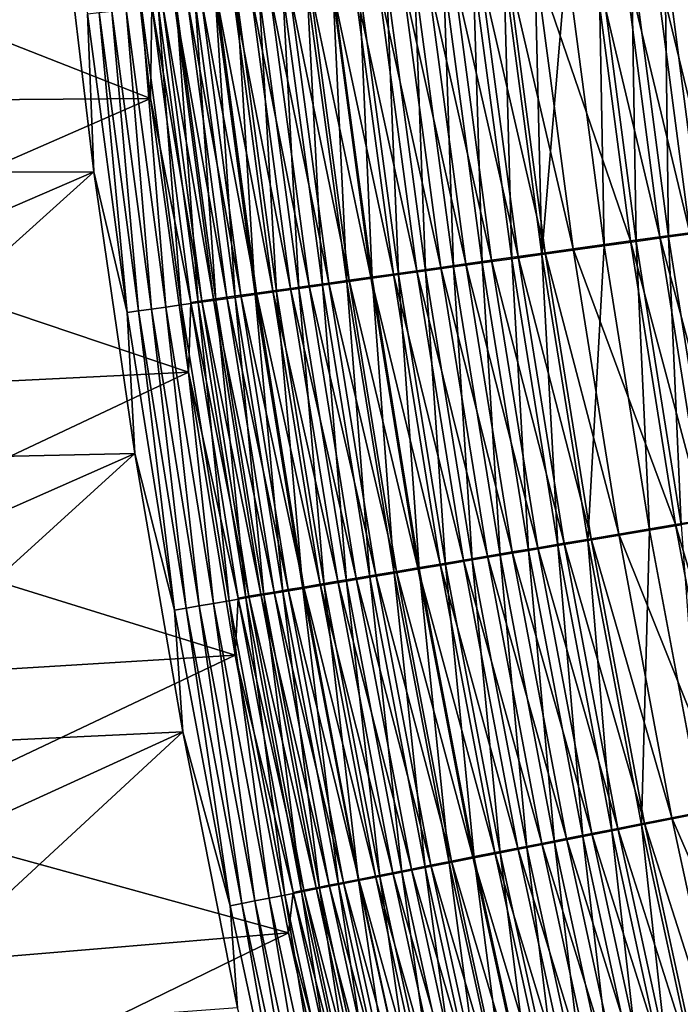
# Model space of a CAD drawing. Header units: metres. Extents: x 0 to 1400, y -1400 to 0.
# Tile 48 of 256: x 199 to 228, y -813 to -770. Entities that reach past the tile are written whole.
import ezdxf

# ---------------------------------------------------------------- set-up
doc = ezdxf.new("R2010")
doc.units = ezdxf.units.M

msp = doc.modelspace()

# ---------------------------------------------------------------- linework, layer by layer
at = {"layer": 'None'}
for points in [[(204.696167, -773.708801, -475.187195), (203.289581, -761.182495, -474.946014), (188.868179, -767.488831, -421.996429)], [(203.289581, -761.182495, -474.946014), (204.696167, -773.708801, -475.187195), (204.757645, -769.627136, -476.434143)], [(200.72612, -764.492798, -475.821228), (186.283127, -770.630432, -422.900879), (185.838333, -764.274353, -422.917389)], [(186.283127, -770.630432, -422.900879), (200.72612, -764.492798, -475.821228), (186.808807, -776.978821, -422.884399)], [(200.72612, -764.492798, -475.821228), (202.206619, -776.933655, -476.078735), (186.808807, -776.978821, -422.884399)], [(202.206619, -776.933655, -476.078735), (200.72612, -764.492798, -475.821228), (201.935043, -770.001038, -477.375122)], [(226.728745, -767.176086, -498.669495), (225.405197, -767.322998, -498.193512), (228.348846, -779.604675, -498.690216)], [(227.418045, -779.789063, -501.536835), (225.788315, -767.338196, -501.514374), (227.24556, -767.176331, -501.971863)], [(229.679626, -779.419617, -499.106842), (228.071045, -767.0271, -499.090881), (226.728745, -767.176086, -498.669495)], [(228.348846, -779.604675, -498.690216), (229.679626, -779.419617, -499.106842), (226.728745, -767.176086, -498.669495)], [(228.720367, -767.012573, -502.369537), (228.862808, -779.588074, -501.989166), (227.24556, -767.176331, -501.971863)], [(227.24556, -767.176331, -501.971863), (228.862808, -779.588074, -501.989166), (227.418045, -779.789063, -501.536835)], [(189.350601, -773.835022, -421.970154), (204.696167, -773.708801, -475.187195), (188.868179, -767.488831, -421.996429)], [(225.744354, -779.966919, -497.695923), (224.102432, -767.467651, -497.66391), (221.567062, -767.749268, -496.448303)], [(224.590515, -780.182556, -500.457336), (222.937073, -767.654968, -500.422638), (224.351395, -767.497803, -500.99762)], [(227.036407, -779.78717, -498.219604), (225.405197, -767.322998, -498.193512), (224.102432, -767.467651, -497.66391)], [(225.744354, -779.966919, -497.695923), (227.036407, -779.78717, -498.219604), (224.102432, -767.467651, -497.66391)], [(225.993225, -779.987366, -501.025879), (224.351395, -767.497803, -500.99762), (225.788315, -767.338196, -501.514374)], [(224.590515, -780.182556, -500.457336), (224.351395, -767.497803, -500.99762), (225.993225, -779.987366, -501.025879)], [(225.405197, -767.322998, -498.193512), (227.036407, -779.78717, -498.219604), (228.348846, -779.604675, -498.690216)], [(225.993225, -779.987366, -501.025879), (225.788315, -767.338196, -501.514374), (227.418045, -779.789063, -501.536835)], [(220.817902, -780.652588, -495.092407), (219.138138, -768.019226, -495.031525), (217.96843, -768.149292, -494.250488)], [(220.535736, -780.747131, -498.417969), (218.850586, -768.109253, -498.360535), (220.184555, -767.960938, -499.102905)], [(222.009445, -780.486694, -495.817444), (220.338318, -767.885803, -495.764496), (219.138138, -768.019226, -495.031525)], [(220.817902, -780.652588, -495.092407), (222.009445, -780.486694, -495.817444), (219.138138, -768.019226, -495.031525)], [(221.547424, -767.809448, -499.79068), (221.859711, -780.562744, -499.152191), (220.184555, -767.960938, -499.102905)], [(220.184555, -767.960938, -499.102905), (221.859711, -780.562744, -499.152191), (220.535736, -780.747131, -498.417969)], [(221.567062, -767.749268, -496.448303), (220.338318, -767.885803, -495.764496), (223.228973, -780.316956, -496.493744)], [(220.338318, -767.885803, -495.764496), (222.009445, -780.486694, -495.817444), (223.228973, -780.316956, -496.493744)], [(221.859711, -780.562744, -499.152191), (221.547424, -767.809448, -499.79068), (222.937073, -767.654968, -500.422638)], [(223.228973, -780.316956, -496.493744), (225.744354, -779.966919, -497.695923), (221.567062, -767.749268, -496.448303)], [(221.859711, -780.562744, -499.152191), (222.937073, -767.654968, -500.422638), (224.590515, -780.182556, -500.457336)], [(217.43013, -781.124634, -492.636047), (215.728195, -768.398621, -492.548737), (214.661194, -768.517456, -491.630676)], [(216.277725, -768.395569, -496.716888), (216.754364, -781.274048, -495.90271), (215.04306, -768.53302, -495.817993)], [(216.831161, -768.275818, -493.422485), (215.728195, -768.398621, -492.548737), (218.526367, -780.971802, -493.50061)], [(215.728195, -768.398621, -492.548737), (217.43013, -781.124634, -492.636047), (218.526367, -780.971802, -493.50061)], [(217.547607, -768.254211, -497.564789), (217.981018, -781.103088, -496.792053), (216.277725, -768.395569, -496.716888)], [(216.277725, -768.395569, -496.716888), (217.981018, -781.103088, -496.792053), (216.754364, -781.274048, -495.90271)], [(219.65625, -780.814392, -494.319763), (217.96843, -768.149292, -494.250488), (216.831161, -768.275818, -493.422485)], [(218.526367, -780.971802, -493.50061), (219.65625, -780.814392, -494.319763), (216.831161, -768.275818, -493.422485)], [(218.850586, -768.109253, -498.360535), (219.242157, -780.927307, -497.630859), (217.547607, -768.254211, -497.564789)], [(217.547607, -768.254211, -497.564789), (219.242157, -780.927307, -497.630859), (217.981018, -781.103088, -496.792053)], [(219.65625, -780.814392, -494.319763), (220.817902, -780.652588, -495.092407), (217.96843, -768.149292, -494.250488)], [(219.242157, -780.927307, -497.630859), (218.850586, -768.109253, -498.360535), (220.535736, -780.747131, -498.417969)], [(211.56958, -768.920105, -492.829712), (212.23027, -781.905334, -491.869019), (210.494431, -769.040039, -491.742065)], [(211.691833, -768.848511, -488.626587), (210.784592, -768.949829, -487.547119), (213.413376, -781.68512, -488.754059)], [(213.300491, -781.75592, -492.945618), (211.56958, -768.920105, -492.829712), (212.687225, -768.795471, -493.872742)], [(212.23027, -781.905334, -491.869019), (211.56958, -768.920105, -492.829712), (213.300491, -781.75592, -492.945618)], [(214.359192, -781.55304, -489.785065), (212.641418, -768.742554, -489.66803), (211.691833, -768.848511, -488.626587)], [(213.413376, -781.68512, -488.754059), (214.359192, -781.55304, -489.785065), (211.691833, -768.848511, -488.626587)], [(215.344986, -781.415405, -490.776733), (213.631729, -768.632141, -490.669922), (212.641418, -768.742554, -489.66803)], [(214.359192, -781.55304, -489.785065), (215.344986, -781.415405, -490.776733), (212.641418, -768.742554, -489.66803)], [(213.845627, -768.666382, -494.869385), (214.412384, -781.600708, -493.977875), (212.687225, -768.795471, -493.872742)], [(212.687225, -768.795471, -493.872742), (214.412384, -781.600708, -493.977875), (213.300491, -781.75592, -492.945618)], [(216.369141, -781.272583, -491.7276), (214.661194, -768.517456, -491.630676), (213.631729, -768.632141, -490.669922)], [(215.344986, -781.415405, -490.776733), (216.369141, -781.272583, -491.7276), (213.631729, -768.632141, -490.669922)], [(215.56424, -781.440002, -494.964142), (213.845627, -768.666382, -494.869385), (215.04306, -768.53302, -495.817993)], [(214.412384, -781.600708, -493.977875), (213.845627, -768.666382, -494.869385), (215.56424, -781.440002, -494.964142)], [(216.369141, -781.272583, -491.7276), (217.43013, -781.124634, -492.636047), (214.661194, -768.517456, -491.630676)], [(215.04306, -768.53302, -495.817993), (216.754364, -781.274048, -495.90271), (215.56424, -781.440002, -494.964142)], [(206.936646, -769.38092, -481.638885), (209.337723, -782.255615, -483.064362), (207.610001, -769.305237, -482.881866)], [(209.286667, -782.316895, -488.389832), (207.541229, -769.370056, -488.228088), (208.478531, -769.265198, -489.439545)], [(208.332611, -769.224182, -484.096558), (207.610001, -769.305237, -482.881866), (210.060852, -782.154175, -484.267792)], [(207.610001, -769.305237, -482.881866), (209.337723, -782.255615, -483.064362), (210.060852, -782.154175, -484.267792)], [(209.103424, -769.137817, -485.280457), (208.332611, -769.224182, -484.096558), (210.831284, -782.046265, -485.440552)], [(208.332611, -769.224182, -484.096558), (210.060852, -782.154175, -484.267792), (210.831284, -782.046265, -485.440552)], [(210.221664, -782.186096, -489.589478), (208.478531, -769.265198, -489.439545), (209.463516, -769.155151, -490.61142)], [(209.286667, -782.316895, -488.389832), (208.478531, -769.265198, -489.439545), (210.221664, -782.186096, -489.589478)], [(211.647842, -781.931946, -486.580261), (209.921249, -769.046326, -486.431213), (209.103424, -769.137817, -485.280457)], [(210.831284, -782.046265, -485.440552), (211.647842, -781.931946, -486.580261), (209.103424, -769.137817, -485.280457)], [(211.20343, -782.048828, -490.749756), (209.463516, -769.155151, -490.61142), (210.494431, -769.040039, -491.742065)], [(210.221664, -782.186096, -489.589478), (209.463516, -769.155151, -490.61142), (211.20343, -782.048828, -490.749756)], [(210.784592, -768.949829, -487.547119), (209.921249, -769.046326, -486.431213), (212.509064, -781.811523, -487.685272)], [(209.921249, -769.046326, -486.431213), (211.647842, -781.931946, -486.580261), (212.509064, -781.811523, -487.685272)], [(210.494431, -769.040039, -491.742065), (212.23027, -781.905334, -491.869019), (211.20343, -782.048828, -490.749756)], [(210.784592, -768.949829, -487.547119), (212.509064, -781.811523, -487.685272), (213.413376, -781.68512, -488.754059)], [(204.300873, -769.733521, -483.025482), (205.367126, -782.866943, -481.870544), (203.624481, -769.809753, -481.648102)], [(206.046021, -782.771423, -483.235748), (204.300873, -769.733521, -483.025482), (205.031937, -769.651367, -484.374878)], [(205.367126, -782.866943, -481.870544), (204.300873, -769.733521, -483.025482), (206.046021, -782.771423, -483.235748)], [(204.757645, -769.627136, -476.434143), (204.696167, -773.708801, -475.187195), (206.469254, -782.659851, -476.67218)], [(204.757645, -769.627136, -476.434143), (206.939728, -782.593201, -477.992432), (205.223068, -769.57428, -477.765259)], [(206.939728, -782.593201, -477.992432), (204.757645, -769.627136, -476.434143), (206.469254, -782.659851, -476.67218)], [(206.77861, -782.668457, -484.572906), (205.031937, -769.651367, -484.374878), (205.816483, -769.563293, -485.693542)], [(206.046021, -782.771423, -483.235748), (205.031937, -769.651367, -484.374878), (206.77861, -782.668457, -484.572906)], [(205.223068, -769.57428, -477.765259), (207.462891, -782.519348, -479.29422), (205.742096, -769.515564, -479.078094)], [(205.223068, -769.57428, -477.765259), (206.939728, -782.593201, -477.992432), (207.462891, -782.519348, -479.29422)], [(205.742096, -769.515564, -479.078094), (208.037659, -782.438354, -480.575104), (206.31366, -769.45105, -480.370148)], [(205.742096, -769.515564, -479.078094), (207.462891, -782.519348, -479.29422), (208.037659, -782.438354, -480.575104)], [(207.563705, -782.558289, -485.879395), (205.816483, -769.563293, -485.693542), (206.653336, -769.469482, -486.978821)], [(206.77861, -782.668457, -484.572906), (205.816483, -769.563293, -485.693542), (207.563705, -782.558289, -485.879395)], [(208.662964, -782.350403, -481.832642), (206.936646, -769.38092, -481.638885), (206.31366, -769.45105, -480.370148)], [(206.31366, -769.45105, -480.370148), (208.037659, -782.438354, -480.575104), (208.662964, -782.350403, -481.832642)], [(207.541229, -769.370056, -488.228088), (208.400131, -782.44104, -487.152527), (206.653336, -769.469482, -486.978821)], [(206.653336, -769.469482, -486.978821), (208.400131, -782.44104, -487.152527), (207.563705, -782.558289, -485.879395)], [(209.337723, -782.255615, -483.064362), (206.936646, -769.38092, -481.638885), (208.662964, -782.350403, -481.832642)], [(208.400131, -782.44104, -487.152527), (207.541229, -769.370056, -488.228088), (209.286667, -782.316895, -488.389832)], [(203.664261, -783.107544, -477.633484), (201.935043, -770.001038, -477.375122), (202.440384, -769.943604, -478.82019)], [(202.206619, -776.933655, -476.078735), (201.935043, -770.001038, -477.375122), (203.664261, -783.107544, -477.633484)], [(203.003922, -769.879822, -480.245422), (204.175079, -783.035156, -479.066772), (202.440384, -769.943604, -478.82019)], [(202.440384, -769.943604, -478.82019), (204.175079, -783.035156, -479.066772), (203.664261, -783.107544, -477.633484)], [(203.624481, -769.809753, -481.648102), (204.743088, -782.954956, -480.480011), (203.003922, -769.879822, -480.245422)], [(203.003922, -769.879822, -480.245422), (204.743088, -782.954956, -480.480011), (204.175079, -783.035156, -479.066772)], [(203.624481, -769.809753, -481.648102), (205.367126, -782.866943, -481.870544), (204.743088, -782.954956, -480.480011)], [(204.696167, -773.708801, -475.187195), (189.350601, -773.835022, -421.970154), (189.915009, -780.173584, -421.944092)], [(206.360428, -785.720032, -475.41449), (204.696167, -773.708801, -475.187195), (189.915009, -780.173584, -421.944092)], [(204.696167, -773.708801, -475.187195), (206.360428, -785.720032, -475.41449), (206.469254, -782.659851, -476.67218)], [(186.808807, -776.978821, -422.884399), (202.206619, -776.933655, -476.078735), (187.415466, -783.318481, -422.86795)], [(202.206619, -776.933655, -476.078735), (188.103165, -789.648315, -422.851593), (187.415466, -783.318481, -422.86795)], [(202.206619, -776.933655, -476.078735), (204.003128, -789.283447, -476.329742), (188.103165, -789.648315, -422.851593)], [(204.003128, -789.283447, -476.329742), (202.206619, -776.933655, -476.078735), (203.664261, -783.107544, -477.633484)], [(228.348846, -779.604675, -498.690216), (227.036407, -779.78717, -498.219604), (230.302994, -791.978699, -498.710388)], [(228.862808, -779.588074, -501.989166), (229.382294, -792.18512, -501.558716), (227.418045, -779.789063, -501.536835)], [(227.721954, -792.411011, -497.727081), (225.744354, -779.966919, -497.695923), (223.228973, -780.316956, -496.493744)], [(226.580215, -792.654602, -500.491119), (224.590515, -780.182556, -500.457336), (225.993225, -779.987366, -501.025879)], [(229.002502, -792.196472, -498.244965), (227.036407, -779.78717, -498.219604), (225.744354, -779.966919, -497.695923)], [(227.721954, -792.411011, -497.727081), (229.002502, -792.196472, -498.244965), (225.744354, -779.966919, -497.695923)], [(227.970428, -792.421692, -501.053406), (225.993225, -779.987366, -501.025879), (227.418045, -779.789063, -501.536835)], [(226.580215, -792.654602, -500.491119), (225.993225, -779.987366, -501.025879), (227.970428, -792.421692, -501.053406)], [(227.036407, -779.78717, -498.219604), (229.002502, -792.196472, -498.244965), (230.302994, -791.978699, -498.710388)], [(227.418045, -779.789063, -501.536835), (229.382294, -792.18512, -501.558716), (227.970428, -792.421692, -501.053406)], [(206.360428, -785.720032, -475.41449), (189.915009, -780.173584, -421.944092), (190.561569, -786.503601, -421.918274)], [(221.859711, -780.562744, -499.152191), (222.559753, -793.328552, -498.473907), (220.535736, -780.747131, -498.417969)], [(224.018646, -793.031555, -495.869019), (222.009445, -780.486694, -495.817444), (220.817902, -780.652588, -495.092407)], [(223.872849, -793.108398, -499.200226), (221.859711, -780.562744, -499.152191), (224.590515, -780.182556, -500.457336)], [(222.559753, -793.328552, -498.473907), (221.859711, -780.562744, -499.152191), (223.872849, -793.108398, -499.200226)], [(223.228973, -780.316956, -496.493744), (222.009445, -780.486694, -495.817444), (225.228149, -792.828796, -496.538025)], [(222.009445, -780.486694, -495.817444), (224.018646, -793.031555, -495.869019), (225.228149, -792.828796, -496.538025)], [(225.228149, -792.828796, -496.538025), (227.721954, -792.411011, -497.727081), (223.228973, -780.316956, -496.493744)], [(223.872849, -793.108398, -499.200226), (224.590515, -780.182556, -500.457336), (226.580215, -792.654602, -500.491119)], [(218.526367, -780.971802, -493.50061), (217.43013, -781.124634, -492.636047), (220.562012, -793.611145, -493.576721)], [(219.242157, -780.927307, -497.630859), (220.024857, -793.753662, -496.865295), (217.981018, -781.103088, -496.792053)], [(221.683716, -793.422974, -494.387299), (219.65625, -780.814392, -494.319763), (218.526367, -780.971802, -493.50061)], [(220.562012, -793.611145, -493.576721), (221.683716, -793.422974, -494.387299), (218.526367, -780.971802, -493.50061)], [(221.276428, -793.543762, -497.695221), (219.242157, -780.927307, -497.630859), (220.535736, -780.747131, -498.417969)], [(220.024857, -793.753662, -496.865295), (219.242157, -780.927307, -497.630859), (221.276428, -793.543762, -497.695221)], [(222.836533, -793.229675, -495.151733), (220.817902, -780.652588, -495.092407), (219.65625, -780.814392, -494.319763)], [(221.683716, -793.422974, -494.387299), (222.836533, -793.229675, -495.151733), (219.65625, -780.814392, -494.319763)], [(220.535736, -780.747131, -498.417969), (222.559753, -793.328552, -498.473907), (221.276428, -793.543762, -497.695221)], [(222.836533, -793.229675, -495.151733), (224.018646, -793.031555, -495.869019), (220.817902, -780.652588, -495.092407)], [(217.400955, -794.141663, -490.88089), (215.344986, -781.415405, -490.776733), (214.359192, -781.55304, -489.785065)], [(216.480637, -794.348511, -494.080414), (214.412384, -781.600708, -493.977875), (215.56424, -781.440002, -494.964142)], [(218.419083, -793.970703, -491.822083), (216.369141, -781.272583, -491.7276), (215.344986, -781.415405, -490.776733)], [(217.400955, -794.141663, -490.88089), (218.419083, -793.970703, -491.822083), (215.344986, -781.415405, -490.776733)], [(216.754364, -781.274048, -495.90271), (217.625122, -794.156372, -495.056519), (215.56424, -781.440002, -494.964142)], [(215.56424, -781.440002, -494.964142), (217.625122, -794.156372, -495.056519), (216.480637, -794.348511, -494.080414)], [(219.473282, -793.793762, -492.721191), (217.43013, -781.124634, -492.636047), (216.369141, -781.272583, -491.7276)], [(218.419083, -793.970703, -491.822083), (219.473282, -793.793762, -492.721191), (216.369141, -781.272583, -491.7276)], [(217.981018, -781.103088, -496.792053), (218.807114, -793.958008, -495.985321), (216.754364, -781.274048, -495.90271)], [(216.754364, -781.274048, -495.90271), (218.807114, -793.958008, -495.985321), (217.625122, -794.156372, -495.056519)], [(217.43013, -781.124634, -492.636047), (219.473282, -793.793762, -492.721191), (220.562012, -793.611145, -493.576721)], [(217.981018, -781.103088, -496.792053), (220.024857, -793.753662, -496.865295), (218.807114, -793.958008, -495.985321)], [(212.509064, -781.811523, -487.685272), (211.647842, -781.931946, -486.580261), (214.578522, -794.615906, -487.820068)], [(214.310852, -794.713013, -491.992859), (212.23027, -781.905334, -491.869019), (213.300491, -781.75592, -492.945618)], [(213.413376, -781.68512, -488.754059), (212.509064, -781.811523, -487.685272), (215.479141, -794.464539, -488.878418)], [(212.509064, -781.811523, -487.685272), (214.578522, -794.615906, -487.820068), (215.479141, -794.464539, -488.878418)], [(214.412384, -781.600708, -493.977875), (215.37532, -794.53418, -493.058655), (213.300491, -781.75592, -492.945618)], [(213.300491, -781.75592, -492.945618), (215.37532, -794.53418, -493.058655), (214.310852, -794.713013, -491.992859)], [(216.420471, -794.306335, -489.89917), (214.359192, -781.55304, -489.785065), (213.413376, -781.68512, -488.754059)], [(215.479141, -794.464539, -488.878418), (216.420471, -794.306335, -489.89917), (213.413376, -781.68512, -488.754059)], [(216.420471, -794.306335, -489.89917), (217.400955, -794.141663, -490.88089), (214.359192, -781.55304, -489.785065)], [(215.37532, -794.53418, -493.058655), (214.412384, -781.600708, -493.977875), (216.480637, -794.348511, -494.080414)], [(210.494858, -795.35498, -487.322083), (208.400131, -782.44104, -487.152527), (209.286667, -782.316895, -488.389832)], [(211.413269, -795.148987, -483.242523), (209.337723, -782.255615, -483.064362), (208.662964, -782.350403, -481.832642)], [(211.379227, -795.206055, -488.547668), (209.286667, -782.316895, -488.389832), (210.221664, -782.186096, -489.589478)], [(210.494858, -795.35498, -487.322083), (209.286667, -782.316895, -488.389832), (211.379227, -795.206055, -488.547668)], [(209.337723, -782.255615, -483.064362), (212.136215, -795.0271, -484.434967), (210.060852, -782.154175, -484.267792)], [(212.136215, -795.0271, -484.434967), (209.337723, -782.255615, -483.064362), (211.413269, -795.148987, -483.242523)], [(210.831284, -782.046265, -485.440552), (210.060852, -782.154175, -484.267792), (212.905563, -794.897461, -485.596771)], [(210.060852, -782.154175, -484.267792), (212.136215, -795.0271, -484.434967), (212.905563, -794.897461, -485.596771)], [(212.311142, -795.049255, -489.735748), (210.221664, -782.186096, -489.589478), (211.20343, -782.048828, -490.749756)], [(211.379227, -795.206055, -488.547668), (210.221664, -782.186096, -489.589478), (212.311142, -795.049255, -489.735748)], [(213.720154, -794.760315, -486.725708), (211.647842, -781.931946, -486.580261), (210.831284, -782.046265, -485.440552)], [(212.905563, -794.897461, -485.596771), (213.720154, -794.760315, -486.725708), (210.831284, -782.046265, -485.440552)], [(212.23027, -781.905334, -491.869019), (213.288895, -794.884766, -490.884674), (211.20343, -782.048828, -490.749756)], [(211.20343, -782.048828, -490.749756), (213.288895, -794.884766, -490.884674), (212.311142, -795.049255, -489.735748)], [(211.647842, -781.931946, -486.580261), (213.720154, -794.760315, -486.725708), (214.578522, -794.615906, -487.820068)], [(213.288895, -794.884766, -490.884674), (212.23027, -781.905334, -491.869019), (214.310852, -794.713013, -491.992859)], [(208.141357, -795.751953, -483.441071), (206.046021, -782.771423, -483.235748), (206.77861, -782.668457, -484.572906)], [(206.469254, -782.659851, -476.67218), (206.360428, -785.720032, -475.41449), (208.531967, -795.636597, -476.904846)], [(209.006866, -795.555908, -478.214417), (206.939728, -782.593201, -477.992432), (206.469254, -782.659851, -476.67218)], [(206.469254, -782.659851, -476.67218), (208.531967, -795.636597, -476.904846), (209.006866, -795.555908, -478.214417)], [(208.87471, -795.628113, -484.766266), (206.77861, -782.668457, -484.572906), (207.563705, -782.558289, -485.879395)], [(208.141357, -795.751953, -483.441071), (206.77861, -782.668457, -484.572906), (208.87471, -795.628113, -484.766266)], [(206.939728, -782.593201, -477.992432), (209.533524, -795.466675, -479.505371), (207.462891, -782.519348, -479.29422)], [(209.533524, -795.466675, -479.505371), (206.939728, -782.593201, -477.992432), (209.006866, -795.555908, -478.214417)], [(207.462891, -782.519348, -479.29422), (210.11084, -795.368958, -480.775299), (208.037659, -782.438354, -480.575104)], [(207.462891, -782.519348, -479.29422), (209.533524, -795.466675, -479.505371), (210.11084, -795.368958, -480.775299)], [(208.400131, -782.44104, -487.152527), (209.659607, -795.495728, -486.060822), (207.563705, -782.558289, -485.879395)], [(207.563705, -782.558289, -485.879395), (209.659607, -795.495728, -486.060822), (208.87471, -795.628113, -484.766266)], [(208.037659, -782.438354, -480.575104), (210.737793, -795.263, -482.02182), (208.662964, -782.350403, -481.832642)], [(208.037659, -782.438354, -480.575104), (210.11084, -795.368958, -480.775299), (210.737793, -795.263, -482.02182)], [(209.659607, -795.495728, -486.060822), (208.400131, -782.44104, -487.152527), (210.494858, -795.35498, -487.322083)], [(208.662964, -782.350403, -481.832642), (210.737793, -795.263, -482.02182), (211.413269, -795.148987, -483.242523)], [(204.175079, -783.035156, -479.066772), (205.74646, -796.157715, -477.885986), (203.664261, -783.107544, -477.633484)], [(203.664261, -783.107544, -477.633484), (205.74646, -796.157715, -477.885986), (204.003128, -789.283447, -476.329742)], [(204.743088, -782.954956, -480.480011), (206.262085, -796.070068, -479.307678), (204.175079, -783.035156, -479.066772)], [(204.175079, -783.035156, -479.066772), (206.262085, -796.070068, -479.307678), (205.74646, -796.157715, -477.885986)], [(205.367126, -782.866943, -481.870544), (206.833878, -795.973145, -480.709167), (204.743088, -782.954956, -480.480011)], [(204.743088, -782.954956, -480.480011), (206.833878, -795.973145, -480.709167), (206.262085, -796.070068, -479.307678)], [(207.460693, -795.867004, -482.08783), (205.367126, -782.866943, -481.870544), (206.046021, -782.771423, -483.235748)], [(206.833878, -795.973145, -480.709167), (205.367126, -782.866943, -481.870544), (207.460693, -795.867004, -482.08783)], [(207.460693, -795.867004, -482.08783), (206.046021, -782.771423, -483.235748), (208.141357, -795.751953, -483.441071)], [(191.290421, -792.824036, -421.8927), (206.360428, -785.720032, -475.41449), (190.561569, -786.503601, -421.918274)], [(208.410187, -798.138, -475.644775), (206.360428, -785.720032, -475.41449), (191.290421, -792.824036, -421.8927)], [(206.360428, -785.720032, -475.41449), (208.410187, -798.138, -475.644775), (208.531967, -795.636597, -476.904846)], [(204.003128, -789.283447, -476.329742), (188.871948, -795.967346, -422.835266), (188.103165, -789.648315, -422.851593)], [(188.871948, -795.967346, -422.835266), (204.003128, -789.283447, -476.329742), (189.721924, -802.274414, -422.819031)], [(189.721924, -802.274414, -422.819031), (204.003128, -789.283447, -476.329742), (206.105118, -801.499695, -476.572937)], [(205.74646, -796.157715, -477.885986), (206.105118, -801.499695, -476.572937), (204.003128, -789.283447, -476.329742)], [(231.30278, -804.540833, -498.269592), (229.002502, -792.196472, -498.244965), (227.721954, -792.411011, -497.727081)], [(226.223221, -805.587708, -499.246826), (223.872849, -793.108398, -499.200226), (226.580215, -792.654602, -500.491119)], [(230.034515, -804.789734, -497.757294), (227.721954, -792.411011, -497.727081), (225.228149, -792.828796, -496.538025)], [(226.223221, -805.587708, -499.246826), (226.580215, -792.654602, -500.491119), (228.905441, -805.060974, -500.523895)], [(228.905441, -805.060974, -500.523895), (226.580215, -792.654602, -500.491119), (227.970428, -792.421692, -501.053406)], [(230.034515, -804.789734, -497.757294), (231.30278, -804.540833, -498.269592), (227.721954, -792.411011, -497.727081)], [(192.10173, -799.133972, -421.867401), (208.410187, -798.138, -475.644775), (191.290421, -792.824036, -421.8927)], [(224.921844, -805.843262, -498.528198), (222.559753, -793.328552, -498.473907), (223.872849, -793.108398, -499.200226)], [(226.365158, -805.510132, -495.919037), (224.018646, -793.031555, -495.869019), (222.836533, -793.229675, -495.151733)], [(224.921844, -805.843262, -498.528198), (223.872849, -793.108398, -499.200226), (226.223221, -805.587708, -499.246826)], [(225.228149, -792.828796, -496.538025), (224.018646, -793.031555, -495.869019), (227.563873, -805.274719, -496.580963)], [(224.018646, -793.031555, -495.869019), (226.365158, -805.510132, -495.919037), (227.563873, -805.274719, -496.580963)], [(227.563873, -805.274719, -496.580963), (230.034515, -804.789734, -497.757294), (225.228149, -792.828796, -496.538025)], [(222.408447, -806.337036, -496.936432), (220.024857, -793.753662, -496.865295), (221.276428, -793.543762, -497.695221)], [(224.050034, -805.964844, -494.45285), (221.683716, -793.422974, -494.387299), (220.562012, -793.611145, -493.576721)], [(222.559753, -793.328552, -498.473907), (223.649582, -806.093201, -497.75769), (221.276428, -793.543762, -497.695221)], [(221.276428, -793.543762, -497.695221), (223.649582, -806.093201, -497.75769), (222.408447, -806.337036, -496.936432)], [(225.193268, -805.740234, -495.20932), (222.836533, -793.229675, -495.151733), (221.683716, -793.422974, -494.387299)], [(224.050034, -805.964844, -494.45285), (225.193268, -805.740234, -495.20932), (221.683716, -793.422974, -494.387299)], [(223.649582, -806.093201, -497.75769), (222.559753, -793.328552, -498.473907), (224.921844, -805.843262, -498.528198)], [(225.193268, -805.740234, -495.20932), (226.365158, -805.510132, -495.919037), (222.836533, -793.229675, -495.151733)], [(220.810165, -806.601501, -491.913818), (218.419083, -793.970703, -491.822083), (217.400955, -794.141663, -490.88089)], [(218.807114, -793.958008, -495.985321), (220.027405, -806.804993, -495.14621), (217.625122, -794.156372, -495.056519)], [(221.856812, -806.395752, -492.803833), (219.473282, -793.793762, -492.721191), (218.419083, -793.970703, -491.822083)], [(220.810165, -806.601501, -491.913818), (221.856812, -806.395752, -492.803833), (218.419083, -793.970703, -491.822083)], [(220.024857, -793.753662, -496.865295), (221.200424, -806.574463, -496.065521), (218.807114, -793.958008, -495.985321)], [(218.807114, -793.958008, -495.985321), (221.200424, -806.574463, -496.065521), (220.027405, -806.804993, -495.14621)], [(220.562012, -793.611145, -493.576721), (219.473282, -793.793762, -492.721191), (222.937286, -806.183411, -493.650635)], [(219.473282, -793.793762, -492.721191), (221.856812, -806.395752, -492.803833), (222.937286, -806.183411, -493.650635)], [(221.200424, -806.574463, -496.065521), (220.024857, -793.753662, -496.865295), (222.408447, -806.337036, -496.936432)], [(222.937286, -806.183411, -493.650635), (224.050034, -805.964844, -494.45285), (220.562012, -793.611145, -493.576721)], [(217.793213, -807.244324, -493.168427), (215.37532, -794.53418, -493.058655), (216.480637, -794.348511, -494.080414)], [(218.824402, -806.992004, -490.01004), (216.420471, -794.306335, -489.89917), (215.479141, -794.464539, -488.878418)], [(219.798859, -806.800354, -490.982056), (217.400955, -794.141663, -490.88089), (216.420471, -794.306335, -489.89917)], [(218.824402, -806.992004, -490.01004), (219.798859, -806.800354, -490.982056), (216.420471, -794.306335, -489.89917)], [(217.625122, -794.156372, -495.056519), (218.891129, -807.028442, -494.179962), (216.480637, -794.348511, -494.080414)], [(216.480637, -794.348511, -494.080414), (218.891129, -807.028442, -494.179962), (217.793213, -807.244324, -493.168427)], [(219.798859, -806.800354, -490.982056), (220.810165, -806.601501, -491.913818), (217.400955, -794.141663, -490.88089)], [(217.625122, -794.156372, -495.056519), (220.027405, -806.804993, -495.14621), (218.891129, -807.028442, -494.179962)], [(213.720154, -794.760315, -486.725708), (212.905563, -794.897461, -485.596771), (216.137344, -807.520874, -486.867035)], [(215.719055, -807.652466, -491.015778), (213.288895, -794.884766, -490.884674), (214.310852, -794.713013, -491.992859)], [(214.578522, -794.615906, -487.820068), (213.720154, -794.760315, -486.725708), (216.992142, -807.352539, -487.95105)], [(213.720154, -794.760315, -486.725708), (216.137344, -807.520874, -486.867035), (216.992142, -807.352539, -487.95105)], [(215.37532, -794.53418, -493.058655), (216.735306, -807.452454, -492.113159), (214.310852, -794.713013, -491.992859)], [(214.310852, -794.713013, -491.992859), (216.735306, -807.452454, -492.113159), (215.719055, -807.652466, -491.015778)], [(215.479141, -794.464539, -488.878418), (214.578522, -794.615906, -487.820068), (217.888336, -807.176147, -488.999207)], [(214.578522, -794.615906, -487.820068), (216.992142, -807.352539, -487.95105), (217.888336, -807.176147, -488.999207)], [(216.735306, -807.452454, -492.113159), (215.37532, -794.53418, -493.058655), (217.793213, -807.244324, -493.168427)], [(217.888336, -807.176147, -488.999207), (218.824402, -806.992004, -490.01004), (215.479141, -794.464539, -488.878418)], [(210.11084, -795.368958, -480.775299), (213.16037, -808.107971, -482.205811), (210.737793, -795.263, -482.02182)], [(212.936646, -808.200562, -487.486908), (210.494858, -795.35498, -487.322083), (211.379227, -795.206055, -488.547668)], [(210.737793, -795.263, -482.02182), (213.835861, -807.974609, -483.415741), (211.413269, -795.148987, -483.242523)], [(210.737793, -795.263, -482.02182), (213.16037, -808.107971, -482.205811), (213.835861, -807.974609, -483.415741)], [(213.818085, -808.026855, -488.70105), (211.379227, -795.206055, -488.547668), (212.311142, -795.049255, -489.735748)], [(212.936646, -808.200562, -487.486908), (211.379227, -795.206055, -488.547668), (213.818085, -808.026855, -488.70105)], [(214.557922, -807.832153, -484.597473), (212.136215, -795.0271, -484.434967), (211.413269, -795.148987, -483.242523)], [(211.413269, -795.148987, -483.242523), (213.835861, -807.974609, -483.415741), (214.557922, -807.832153, -484.597473)], [(212.136215, -795.0271, -484.434967), (215.325455, -807.680847, -485.748657), (212.905563, -794.897461, -485.596771)], [(215.325455, -807.680847, -485.748657), (212.136215, -795.0271, -484.434967), (214.557922, -807.832153, -484.597473)], [(213.288895, -794.884766, -490.884674), (214.746094, -807.844055, -489.877899), (212.311142, -795.049255, -489.735748)], [(212.311142, -795.049255, -489.735748), (214.746094, -807.844055, -489.877899), (213.818085, -808.026855, -488.70105)], [(212.905563, -794.897461, -485.596771), (215.325455, -807.680847, -485.748657), (216.137344, -807.520874, -486.867035)], [(214.746094, -807.844055, -489.877899), (213.288895, -794.884766, -490.884674), (215.719055, -807.652466, -491.015778)], [(210.586075, -808.664368, -483.640747), (208.141357, -795.751953, -483.441071), (208.87471, -795.628113, -484.766266)], [(208.531967, -795.636597, -476.904846), (208.410187, -798.138, -475.644775), (210.945129, -808.546509, -477.131287)], [(208.531967, -795.636597, -476.904846), (211.423798, -808.451538, -478.43042), (209.006866, -795.555908, -478.214417)], [(208.531967, -795.636597, -476.904846), (210.945129, -808.546509, -477.131287), (211.423798, -808.451538, -478.43042)], [(209.659607, -795.495728, -486.060822), (211.319458, -808.519531, -484.954254), (208.87471, -795.628113, -484.766266)], [(208.87471, -795.628113, -484.766266), (211.319458, -808.519531, -484.954254), (210.586075, -808.664368, -483.640747)], [(211.953262, -808.346619, -479.710815), (209.533524, -795.466675, -479.505371), (209.006866, -795.555908, -478.214417)], [(209.006866, -795.555908, -478.214417), (211.423798, -808.451538, -478.43042), (211.953262, -808.346619, -479.710815)], [(209.533524, -795.466675, -479.505371), (212.532486, -808.232056, -480.970062), (210.11084, -795.368958, -480.775299)], [(212.532486, -808.232056, -480.970062), (209.533524, -795.466675, -479.505371), (211.953262, -808.346619, -479.710815)], [(212.103363, -808.364868, -486.237183), (209.659607, -795.495728, -486.060822), (210.494858, -795.35498, -487.322083)], [(211.319458, -808.519531, -484.954254), (209.659607, -795.495728, -486.060822), (212.103363, -808.364868, -486.237183)], [(210.11084, -795.368958, -480.775299), (212.532486, -808.232056, -480.970062), (213.16037, -808.107971, -482.205811)], [(212.103363, -808.364868, -486.237183), (210.494858, -795.35498, -487.322083), (212.936646, -808.200562, -487.486908)], [(206.262085, -796.070068, -479.307678), (208.180984, -809.140564, -478.131744), (205.74646, -796.157715, -477.885986)], [(206.833878, -795.973145, -480.709167), (208.700684, -809.037415, -479.542114), (206.262085, -796.070068, -479.307678)], [(206.262085, -796.070068, -479.307678), (208.700684, -809.037415, -479.542114), (208.180984, -809.140564, -478.131744)], [(209.275543, -808.923523, -480.932129), (206.833878, -795.973145, -480.709167), (207.460693, -795.867004, -482.08783)], [(208.700684, -809.037415, -479.542114), (206.833878, -795.973145, -480.709167), (209.275543, -808.923523, -480.932129)], [(209.904388, -808.799133, -482.299194), (207.460693, -795.867004, -482.08783), (208.141357, -795.751953, -483.441071)], [(209.275543, -808.923523, -480.932129), (207.460693, -795.867004, -482.08783), (209.904388, -808.799133, -482.299194)], [(209.904388, -808.799133, -482.299194), (208.141357, -795.751953, -483.441071), (210.586075, -808.664368, -483.640747)], [(205.74646, -796.157715, -477.885986), (208.180984, -809.140564, -478.131744), (206.105118, -801.499695, -476.572937)], [(208.410187, -798.138, -475.644775), (192.10173, -799.133972, -421.867401), (192.995575, -805.432373, -421.842377)], [(210.749802, -810.313538, -475.865356), (208.410187, -798.138, -475.644775), (192.995575, -805.432373, -421.842377)], [(208.410187, -798.138, -475.644775), (210.749802, -810.313538, -475.865356), (210.945129, -808.546509, -477.131287)], [(206.105118, -801.499695, -476.572937), (190.653137, -808.568481, -422.802887), (189.721924, -802.274414, -422.819031)], [(191.665649, -814.848633, -422.786804), (190.653137, -808.568481, -422.802887), (206.105118, -801.499695, -476.572937)], [(208.514389, -813.617859, -476.808502), (191.665649, -814.848633, -422.786804), (206.105118, -801.499695, -476.572937)], [(208.180984, -809.140564, -478.131744), (208.514389, -813.617859, -476.808502), (206.105118, -801.499695, -476.572937)], [(232.681366, -817.093018, -497.786438), (230.034515, -804.789734, -497.757294), (227.563873, -805.274719, -496.580963)], [(228.910019, -817.990356, -499.29184), (226.223221, -805.587708, -499.246826), (228.905441, -805.060974, -500.523895)], [(192.995575, -805.432373, -421.842377), (193.972046, -811.718323, -421.817627), (210.749802, -810.313538, -475.865356)], [(227.62117, -818.281067, -498.580627), (224.921844, -805.843262, -498.528198), (226.223221, -805.587708, -499.246826)], [(229.048218, -817.91217, -495.967377), (226.365158, -805.510132, -495.919037), (225.193268, -805.740234, -495.20932)], [(227.62117, -818.281067, -498.580627), (226.223221, -805.587708, -499.246826), (228.910019, -817.990356, -499.29184)], [(227.563873, -805.274719, -496.580963), (226.365158, -805.510132, -495.919037), (230.235397, -817.64447, -496.622437)], [(226.365158, -805.510132, -495.919037), (229.048218, -817.91217, -495.967377), (230.235397, -817.64447, -496.622437)], [(230.235397, -817.64447, -496.622437), (232.681366, -817.093018, -497.786438), (227.563873, -805.274719, -496.580963)], [(226.75441, -818.429504, -494.516174), (224.050034, -805.964844, -494.45285), (222.937286, -806.183411, -493.650635)], [(226.36084, -818.565369, -497.818054), (223.649582, -806.093201, -497.75769), (224.921844, -805.843262, -498.528198)], [(227.887283, -818.174011, -495.264954), (225.193268, -805.740234, -495.20932), (224.050034, -805.964844, -494.45285)], [(226.75441, -818.429504, -494.516174), (227.887283, -818.174011, -495.264954), (224.050034, -805.964844, -494.45285)], [(226.36084, -818.565369, -497.818054), (224.921844, -805.843262, -498.528198), (227.62117, -818.281067, -498.580627)], [(227.887283, -818.174011, -495.264954), (229.048218, -817.91217, -495.967377), (225.193268, -805.740234, -495.20932)], [(224.579926, -818.920105, -492.883728), (221.856812, -806.395752, -492.803833), (220.810165, -806.601501, -491.913818)], [(223.933456, -819.113037, -496.143036), (221.200424, -806.574463, -496.065521), (222.408447, -806.337036, -496.936432)], [(222.937286, -806.183411, -493.650635), (221.856812, -806.395752, -492.803833), (225.651382, -818.678345, -493.722076)], [(221.856812, -806.395752, -492.803833), (224.579926, -818.920105, -492.883728), (225.651382, -818.678345, -493.722076)], [(223.649582, -806.093201, -497.75769), (225.130951, -818.842834, -497.005127), (222.408447, -806.337036, -496.936432)], [(222.408447, -806.337036, -496.936432), (225.130951, -818.842834, -497.005127), (223.933456, -819.113037, -496.143036)], [(225.651382, -818.678345, -493.722076), (226.75441, -818.429504, -494.516174), (222.937286, -806.183411, -493.650635)], [(225.130951, -818.842834, -497.005127), (223.649582, -806.093201, -497.75769), (226.36084, -818.565369, -497.818054)], [(222.537842, -819.381042, -491.079865), (219.798859, -806.800354, -490.982056), (218.824402, -806.992004, -490.01004)], [(220.027405, -806.804993, -495.14621), (221.642975, -819.630005, -494.276215), (218.891129, -807.028442, -494.179962)], [(223.54158, -819.15448, -492.002502), (220.810165, -806.601501, -491.913818), (219.798859, -806.800354, -490.982056)], [(222.537842, -819.381042, -491.079865), (223.54158, -819.15448, -492.002502), (219.798859, -806.800354, -490.982056)], [(221.200424, -806.574463, -496.065521), (222.770233, -819.375549, -495.23288), (220.027405, -806.804993, -495.14621)], [(220.027405, -806.804993, -495.14621), (222.770233, -819.375549, -495.23288), (221.642975, -819.630005, -494.276215)], [(223.54158, -819.15448, -492.002502), (224.579926, -818.920105, -492.883728), (220.810165, -806.601501, -491.913818)], [(222.770233, -819.375549, -495.23288), (221.200424, -806.574463, -496.065521), (223.933456, -819.113037, -496.143036)], [(216.992142, -807.352539, -487.95105), (216.137344, -807.520874, -486.867035), (219.749084, -820.010864, -488.077759)], [(219.502747, -820.113281, -492.229492), (216.735306, -807.452454, -492.113159), (217.793213, -807.244324, -493.168427)], [(217.888336, -807.176147, -488.999207), (216.992142, -807.352539, -487.95105), (220.640106, -819.80957, -489.116058)], [(216.992142, -807.352539, -487.95105), (219.749084, -820.010864, -488.077759), (220.640106, -819.80957, -489.116058)], [(218.891129, -807.028442, -494.179962), (220.553268, -819.876038, -493.274567), (217.793213, -807.244324, -493.168427)], [(217.793213, -807.244324, -493.168427), (220.553268, -819.876038, -493.274567), (219.502747, -820.113281, -492.229492)], [(221.57019, -819.599487, -490.117249), (218.824402, -806.992004, -490.01004), (217.888336, -807.176147, -488.999207)], [(220.640106, -819.80957, -489.116058), (221.57019, -819.599487, -490.117249), (217.888336, -807.176147, -488.999207)], [(221.57019, -819.599487, -490.117249), (222.537842, -819.381042, -491.079865), (218.824402, -806.992004, -490.01004)], [(218.891129, -807.028442, -494.179962), (221.642975, -819.630005, -494.276215), (220.553268, -819.876038, -493.274567)], [(218.090164, -820.385803, -485.895599), (215.325455, -807.680847, -485.748657), (214.557922, -807.832153, -484.597473)], [(217.525681, -820.559875, -490.015381), (214.746094, -807.844055, -489.877899), (215.719055, -807.652466, -491.015778)], [(215.325455, -807.680847, -485.748657), (218.898605, -820.203003, -487.003815), (216.137344, -807.520874, -486.867035)], [(218.898605, -820.203003, -487.003815), (215.325455, -807.680847, -485.748657), (218.090164, -820.385803, -485.895599)], [(216.735306, -807.452454, -492.113159), (218.493011, -820.341309, -491.142578), (215.719055, -807.652466, -491.015778)], [(215.719055, -807.652466, -491.015778), (218.493011, -820.341309, -491.142578), (217.525681, -820.559875, -490.015381)], [(216.137344, -807.520874, -486.867035), (218.898605, -820.203003, -487.003815), (219.749084, -820.010864, -488.077759)], [(218.493011, -820.341309, -491.142578), (216.735306, -807.452454, -492.113159), (219.502747, -820.113281, -492.229492)], [(215.301834, -821.016907, -481.158661), (212.532486, -808.232056, -480.970062), (211.953262, -808.346619, -479.710815)], [(214.89415, -821.154907, -486.407867), (212.103363, -808.364868, -486.237183), (212.936646, -808.200562, -487.486908)], [(212.532486, -808.232056, -480.970062), (215.929947, -820.874634, -482.383972), (213.16037, -808.107971, -482.205811)], [(215.929947, -820.874634, -482.383972), (212.532486, -808.232056, -480.970062), (215.301834, -821.016907, -481.158661)], [(215.72467, -820.967041, -487.646393), (212.936646, -808.200562, -487.486908), (213.818085, -808.026855, -488.70105)], [(214.89415, -821.154907, -486.407867), (212.936646, -808.200562, -487.486908), (215.72467, -820.967041, -487.646393)], [(213.16037, -808.107971, -482.205811), (216.604752, -820.721802, -483.583466), (213.835861, -807.974609, -483.415741)], [(213.16037, -808.107971, -482.205811), (215.929947, -820.874634, -482.383972), (216.604752, -820.721802, -483.583466)], [(214.746094, -807.844055, -489.877899), (216.602356, -820.768616, -488.849457), (213.818085, -808.026855, -488.70105)], [(213.818085, -808.026855, -488.70105), (216.602356, -820.768616, -488.849457), (215.72467, -820.967041, -487.646393)], [(213.835861, -807.974609, -483.415741), (217.325165, -820.558838, -484.754761), (214.557922, -807.832153, -484.597473)], [(213.835861, -807.974609, -483.415741), (216.604752, -820.721802, -483.583466), (217.325165, -820.558838, -484.754761)], [(214.557922, -807.832153, -484.597473), (217.325165, -820.558838, -484.754761), (218.090164, -820.385803, -485.895599)], [(216.602356, -820.768616, -488.849457), (214.746094, -807.844055, -489.877899), (217.525681, -820.559875, -490.015381)], [(212.697464, -821.652344, -482.503876), (209.904388, -808.799133, -482.299194), (210.586075, -808.664368, -483.640747)], [(211.319458, -808.519531, -484.954254), (213.379395, -821.497864, -483.834106), (210.586075, -808.664368, -483.640747)], [(210.586075, -808.664368, -483.640747), (213.379395, -821.497864, -483.834106), (212.697464, -821.652344, -482.503876)], [(210.945129, -808.546509, -477.131287), (210.749802, -810.313538, -475.865356), (213.708115, -821.378601, -477.350739)], [(210.945129, -808.546509, -477.131287), (214.189865, -821.269165, -478.639709), (211.423798, -808.451538, -478.43042)], [(210.945129, -808.546509, -477.131287), (213.708115, -821.378601, -477.350739), (214.189865, -821.269165, -478.639709)], [(214.112015, -821.331909, -485.136261), (211.319458, -808.519531, -484.954254), (212.103363, -808.364868, -486.237183)], [(213.379395, -821.497864, -483.834106), (211.319458, -808.519531, -484.954254), (214.112015, -821.331909, -485.136261)], [(211.423798, -808.451538, -478.43042), (214.721451, -821.148499, -479.90979), (211.953262, -808.346619, -479.710815)], [(211.423798, -808.451538, -478.43042), (214.189865, -821.269165, -478.639709), (214.721451, -821.148499, -479.90979)], [(211.953262, -808.346619, -479.710815), (214.721451, -821.148499, -479.90979), (215.301834, -821.016907, -481.158661)], [(214.112015, -821.331909, -485.136261), (212.103363, -808.364868, -486.237183), (214.89415, -821.154907, -486.407867)], [(208.700684, -809.037415, -479.542114), (210.967163, -822.045105, -478.369904), (208.180984, -809.140564, -478.131744)], [(211.490204, -821.92627, -479.769257), (208.700684, -809.037415, -479.542114), (209.275543, -808.923523, -480.932129)], [(210.967163, -822.045105, -478.369904), (208.700684, -809.037415, -479.542114), (211.490204, -821.92627, -479.769257)], [(212.067352, -821.795227, -481.148071), (209.275543, -808.923523, -480.932129), (209.904388, -808.799133, -482.299194)], [(211.490204, -821.92627, -479.769257), (209.275543, -808.923523, -480.932129), (212.067352, -821.795227, -481.148071)], [(212.067352, -821.795227, -481.148071), (209.904388, -808.799133, -482.299194), (212.697464, -821.652344, -482.503876)], [(208.180984, -809.140564, -478.131744), (210.967163, -822.045105, -478.369904), (208.514389, -813.617859, -476.808502)], [(193.972046, -811.718323, -421.817627), (195.031235, -817.990723, -421.793152), (210.749802, -810.313538, -475.865356)], [(210.749802, -810.313538, -475.865356), (195.031235, -817.990723, -421.793152), (213.373703, -822.283325, -476.076569)], [(210.749802, -810.313538, -475.865356), (213.373703, -822.283325, -476.076569), (213.708115, -821.378601, -477.350739)]]:
    msp.add_3dface(points, dxfattribs=at)

doc.saveas('drawing.dxf')
